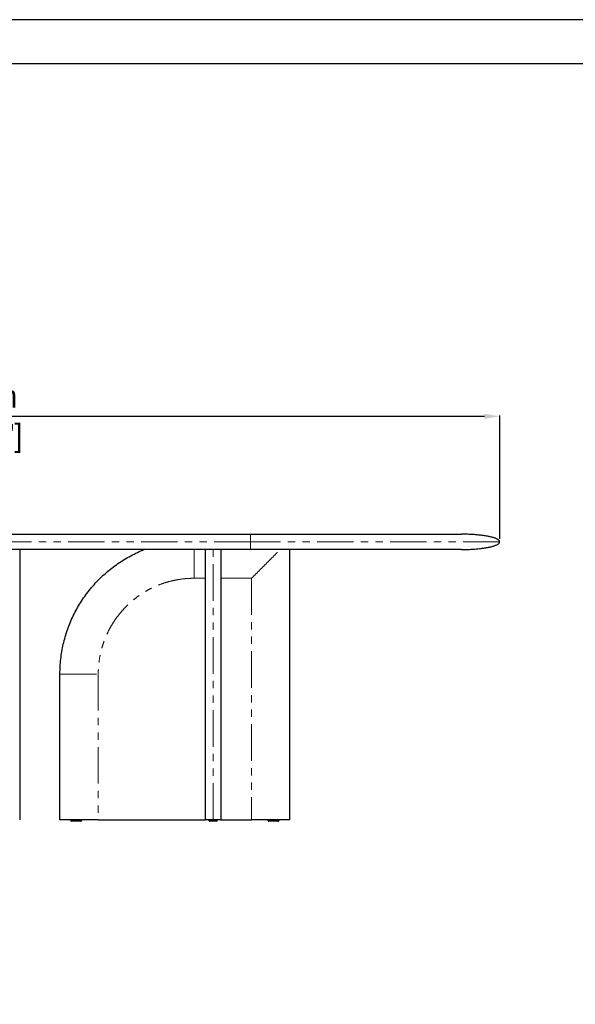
# Model space of a CAD drawing. Header units: millimetres. Extents: x -590 to 14136, y -480 to 15138.
# Tile 24 of 27: x 9060 to 10510, y 12568 to 15138. Entities that reach past the tile are written whole.
import ezdxf

# ---------------------------------------------------------------- set-up
doc = ezdxf.new("R2010")
doc.units = ezdxf.units.MM
doc.header["$LTSCALE"] = 15
doc.header["$PDSIZE"] = -1
doc.linetypes.add('SLD-Phantom', pattern=[12.7, 6.35, -1.27, 1.27, -1.27, 1.27, -1.27])
doc.linetypes.add('SLD-Solid', pattern=[0])
doc.layers.add('QUOTE', color=8, linetype='Continuous')
doc.styles.get("Standard").update_dxf_attribs({"font": 'GOTHIC.TTF'})
doc.dimstyles.new('Prodotti USA', dxfattribs={"dimtxt": 58, "dimasz": 40, "dimexe": 2, "dimexo": 8, "dimgap": 20, "dimtad": 1, "dimzin": 12, "dimtxsty": 'Standard', "dimcen": 2.5, "dimclrd": 252, "dimclre": 252, "dimclrt": 252, "dimadec": 0, "dimazin": 3, "dimtfac": 1, "dimtmove": 0, "dimatfit": 3, "dimfxl": 1, "dimarcsym": 0})

# ---------------------------------------------------------------- blocks, each defined once
blk = doc.blocks.new('*D42')
at = {"layer": 'Defpoints', "color": 0, "transparency": 16777216}
for p in [(10312.7, 14102.5), (7512.7, 13774.9), (10312.7, 13774.9)]:
    blk.add_point(p, dxfattribs=at)
at = {"layer": 'QUOTE', "color": 252, "lineweight": -2, "transparency": 16777216}
for p, q in [((7512.7, 13782.9), (7512.7, 14104.5)), ((7552.7, 14102.5), (10272.7, 14102.5)), ((10312.7, 13782.9), (10312.7, 14104.5))]:
    blk.add_line(p, q, dxfattribs=at)
at = {"layer": 'QUOTE', "color": 252, "transparency": 16777216}
for points in [[(7552.7, 14109.2), (7552.7, 14095.8), (7512.7, 14102.5)], [(10272.7, 14109.2), (10272.7, 14095.8), (10312.7, 14102.5)]]:
    blk.add_solid(points, dxfattribs=at)
at = {"layer": 'QUOTE', "color": 252, "lineweight": 5, "transparency": 16777216, "char_height": 58, "attachment_point": 2}
for s, insert in [('2800mm', (8903, 14183.4)), ('[110 1/4"]', (8903, 14082.5))]:
    blk.add_mtext(s, dxfattribs=dict(at, insert=insert))

msp = doc.modelspace()

# ---------------------------------------------------------------- linework, layer by layer
at = {"color": 7, "linetype": 'SLD-Solid', "lineweight": 25}
for p, q in [((8162.653, 13794.879), (9662.653, 13794.879)), ((9662.653, 13754.879), (8162.653, 13754.879)), ((9060.153, 13754.879), (9060.153, 13049.879)), ((9545.153, 13049.879), (9545.153, 13754.879)), ((9585.153, 13754.879), (9585.153, 13049.879)), ((9765.153, 13049.879), (9765.153, 13754.879)), ((9165.153, 13049.879), (9165.153, 13429.879)), ((9192.653, 13049.879), (9192.653, 13048.879)), ((9222.653, 13048.879), (9222.653, 13049.879)), ((9265.153, 13049.879), (9544.978, 13049.879)), ((9553.653, 13049.879), (9553.653, 13048.879)), ((9576.653, 13048.879), (9576.653, 13049.879)), ((9585.328, 13049.879), (9665.153, 13049.879)), ((9765.153, 13049.879), (9665.153, 13049.879)), ((9707.653, 13049.879), (9707.653, 13048.879)), ((9737.653, 13048.879), (9737.653, 13049.879))]:
    msp.add_line(p, q, dxfattribs=at)
at = {"color": 8, "linetype": 'SLD-Phantom', "lineweight": 18}
for p, q in [((9662.653, 13774.879), (8162.653, 13774.879)), ((9565.153, 13049.879), (9565.153, 13754.879)), ((9545.153, 13679.879), (9515.153, 13679.879)), ((9665.153, 13679.879), (9585.153, 13679.879)), ((9665.153, 13679.879), (9665.153, 13049.879)), ((9265.153, 13429.879), (9265.153, 13049.879))]:
    msp.add_line(p, q, dxfattribs=at)
msp.add_lwpolyline([(6996.074, 15022.867), (13910.585, 15022.867), (13910.585, 10065.67), (6996.074, 10065.67)], close=True)
at = {"color": 7, "linetype": 'SLD-Solid', "lineweight": 25}
for centre, start, end in [((9195.653, 13048.879), 180.028248, 270.000406), ((9219.653, 13048.879), 270, 359.981129), ((9556.653, 13048.879), 179.997765, 270.00001), ((9573.653, 13048.879), 270, 359.968199), ((9710.653, 13048.879), 179.981129, 270), ((9734.653, 13048.879), 269.999594, 0.028368)]:
    msp.add_arc(centre, 3, start, end, dxfattribs=at)
for points, knots in [([(9662.653, 13794.879), (9663.438, 13794.879), (9665.007, 13794.879), (9667.361, 13794.879), (9669.714, 13794.879), (9672.066, 13794.879), (9674.416, 13794.879), (9676.766, 13794.879), (9679.115, 13794.879), (9681.463, 13794.879), (9683.81, 13794.879), (9686.156, 13794.879), (9688.501, 13794.879), (9690.845, 13794.879), (9693.188, 13794.879), (9695.529, 13794.879), (9697.87, 13794.879), (9700.21, 13794.879), (9702.549, 13794.879), (9704.887, 13794.879), (9707.225, 13794.879), (9709.561, 13794.879), (9711.896, 13794.879), (9714.23, 13794.879), (9716.563, 13794.879), (9718.895, 13794.879), (9721.226, 13794.879), (9723.556, 13794.879), (9725.885, 13794.879), (9728.214, 13794.879), (9730.541, 13794.879), (9732.867, 13794.879), (9735.192, 13794.879), (9737.517, 13794.879), (9739.84, 13794.879), (9742.162, 13794.879), (9744.484, 13794.879), (9746.804, 13794.879), (9749.123, 13794.879), (9751.442, 13794.879), (9753.759, 13794.879), (9756.075, 13794.879), (9758.391, 13794.879), (9760.705, 13794.879), (9763.019, 13794.879), (9765.331, 13794.879), (9767.643, 13794.879), (9778.023, 13794.879), (9796.357, 13794.879), (9822.375, 13794.879), (9848.008, 13794.879), (9873.213, 13794.879), (9897.914, 13794.879), (9922.028, 13794.879), (9945.516, 13794.879), (9970.87, 13794.879), (9997.715, 13794.879), (10025.556, 13794.879), (10051.837, 13794.879), (10076.465, 13794.879), (10099.314, 13794.879), (10118.54, 13794.879), (10134.602, 13794.879), (10147.911, 13794.879), (10160.046, 13794.879), (10170.989, 13794.879), (10180.718, 13794.879), (10189.188, 13794.879), (10196.386, 13794.879), (10200.671, 13794.879), (10202.99, 13794.879), (10203.849, 13794.879), (10204.668, 13794.879), (10205.448, 13794.879), (10206.187, 13794.879), (10206.886, 13794.879), (10207.545, 13794.879), (10208.165, 13794.879), (10208.744, 13794.879), (10209.283, 13794.879), (10209.783, 13794.879), (10210.242, 13794.879), (10210.662, 13794.879), (10211.041, 13794.879), (10211.381, 13794.879), (10211.681, 13794.879), (10211.94, 13794.879), (10212.16, 13794.879), (10212.34, 13794.879), (10212.48, 13794.879), (10212.579, 13794.879), (10212.641, 13794.879), (10212.649, 13794.879), (10212.653, 13794.879)], [0, 0, 0, 0, 0.0027258, 0.00545051, 0.00817418, 0.01089686, 0.0136186, 0.01633945, 0.01905946, 0.02177867, 0.02449714, 0.02721492, 0.02993205, 0.03264859, 0.03536459, 0.03808009, 0.04079514, 0.04350979, 0.0462241, 0.04893812, 0.05165188, 0.05436545, 0.05707887, 0.0597922, 0.06250547, 0.06521875, 0.06793208, 0.07064551, 0.07335909, 0.07607287, 0.0787869, 0.08150123, 0.08421592, 0.086931, 0.08964653, 0.09236255, 0.09507913, 0.09779631, 0.10051413, 0.10323265, 0.10595191, 0.10867197, 0.11139288, 0.11411468, 0.11683743, 0.11956116, 0.12228595, 0.12501182, 0.15629878, 0.18751063, 0.21872291, 0.25001118, 0.28129815, 0.31250999, 0.34372227, 0.37501054, 0.41670283, 0.45830631, 0.50000014, 0.54169243, 0.5832959, 0.62498974, 0.6562767, 0.68748855, 0.71870083, 0.7499891, 0.78127607, 0.81248791, 0.84370019, 0.87498846, 0.88043889, 0.88588516, 0.89132768, 0.89676684, 0.90220303, 0.90763665, 0.9130681, 0.91849777, 0.92392606, 0.92935337, 0.93478009, 0.94020663, 0.94563339, 0.95106075, 0.95648912, 0.9619189, 0.96735047, 0.97278425, 0.97822063, 0.98366, 0.98910275, 0.99454929, 1, 1, 1, 1]), ([(10312.653, 13774.879), (10312.579, 13775.448), (10312.43, 13776.583), (10311.475, 13778.021), (10310.358, 13779.187), (10308.826, 13780.41), (10306.829, 13781.655), (10304.226, 13782.953), (10301.298, 13784.168), (10298.014, 13785.325), (10292.768, 13786.918), (10285.363, 13788.697), (10275.801, 13790.455), (10265.549, 13791.912), (10255.117, 13793.036), (10244.964, 13793.843), (10236.673, 13794.313), (10230.108, 13794.581), (10225.947, 13794.706), (10222.728, 13794.779), (10220.058, 13794.827), (10216.627, 13794.869), (10214.066, 13794.875), (10212.653, 13794.879)], [0, 0, 0, 0, 0.01620884, 0.03229152, 0.0480633, 0.06238512, 0.08812671, 0.115132, 0.14538031, 0.17862845, 0.214557, 0.30196863, 0.39598096, 0.4921723, 0.59770246, 0.69565143, 0.78306749, 0.83489477, 0.88334941, 0.90197589, 0.92685253, 0.95963587, 1, 1, 1, 1]), ([(10212.653, 13754.879), (10213.922, 13754.881), (10216.134, 13754.886), (10218.984, 13754.917), (10221.161, 13754.95), (10223.008, 13754.985), (10224.848, 13755.027), (10226.74, 13755.077), (10229.88, 13755.172), (10234.359, 13755.344), (10240.665, 13755.663), (10247.769, 13756.128), (10255.713, 13756.798), (10264.472, 13757.73), (10273.821, 13758.993), (10283.373, 13760.657), (10290.979, 13762.378), (10296.571, 13763.97), (10300.313, 13765.217), (10303.656, 13766.542), (10306.741, 13768.036), (10309.095, 13769.506), (10310.776, 13770.962), (10311.78, 13772.153), (10312.504, 13773.463), (10312.604, 13774.413), (10312.653, 13774.879)], [0, 0, 0, 0, 0.036243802, 0.063186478, 0.081417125, 0.098430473, 0.1159523, 0.133979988, 0.15250321, 0.205697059, 0.26199736, 0.332853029, 0.409029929, 0.489702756, 0.584436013, 0.678464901, 0.766562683, 0.807047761, 0.844480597, 0.87920286, 0.909658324, 0.942341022, 0.958126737, 0.972955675, 0.986751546, 1, 1, 1, 1]), ([(9165.153, 13429.879), (9165.26, 13436.424), (9165.475, 13449.515), (9167.199, 13469.088), (9169.935, 13488.536), (9173.772, 13507.8), (9178.67, 13526.82), (9184.625, 13545.537), (9191.623, 13563.889), (9199.652, 13581.815), (9208.677, 13599.261), (9218.662, 13616.176), (9229.575, 13632.508), (9241.381, 13648.206), (9254.045, 13663.22), (9267.534, 13677.498), (9281.812, 13690.987), (9296.826, 13703.651), (9312.524, 13715.457), (9328.856, 13726.369), (9345.77, 13736.356), (9363.218, 13745.375), (9376.49, 13751.338), (9383.903, 13754.334), (9385.25, 13754.879)], [0, 0, 0, 0, 0.04712703, 0.09424974, 0.14137077, 0.18849069, 0.23560938, 0.28272735, 0.32984717, 0.37696796, 0.42408825, 0.47120962, 0.51833159, 0.56545296, 0.61257325, 0.65969404, 0.70681483, 0.75393511, 0.80105649, 0.84817846, 0.89529983, 0.94242012, 0.98954091, 1, 1, 1, 1]), ([(10212.653, 13754.879), (10212.652, 13754.879), (10212.65, 13754.879), (10212.635, 13754.879), (10212.61, 13754.879), (10212.575, 13754.879), (10212.53, 13754.879), (10212.475, 13754.879), (10212.41, 13754.879), (10212.335, 13754.879), (10212.25, 13754.879), (10212.155, 13754.879), (10212.05, 13754.879), (10211.936, 13754.879), (10211.811, 13754.879), (10211.676, 13754.879), (10211.531, 13754.879), (10211.376, 13754.879), (10211.211, 13754.879), (10211.037, 13754.879), (10210.852, 13754.879), (10210.657, 13754.879), (10210.452, 13754.879), (10210.237, 13754.879), (10210.013, 13754.879), (10209.778, 13754.879), (10209.533, 13754.879), (10209.279, 13754.879), (10209.014, 13754.879), (10208.739, 13754.879), (10208.454, 13754.879), (10208.16, 13754.879), (10207.855, 13754.879), (10207.54, 13754.879), (10207.216, 13754.879), (10206.881, 13754.879), (10206.537, 13754.879), (10206.182, 13754.879), (10205.817, 13754.879), (10205.443, 13754.879), (10205.058, 13754.879), (10204.664, 13754.879), (10204.259, 13754.879), (10203.845, 13754.879), (10203.42, 13754.879), (10202.985, 13754.879), (10202.541, 13754.879), (10200.499, 13754.879), (10196.386, 13754.879), (10189.189, 13754.879), (10180.718, 13754.879), (10170.99, 13754.879), (10160.046, 13754.879), (10147.911, 13754.879), (10134.602, 13754.879), (10118.54, 13754.879), (10099.314, 13754.879), (10076.465, 13754.879), (10051.838, 13754.879), (10025.557, 13754.879), (9997.715, 13754.879), (9970.871, 13754.879), (9945.516, 13754.879), (9922.029, 13754.879), (9897.915, 13754.879), (9873.213, 13754.879), (9848.008, 13754.879), (9822.376, 13754.879), (9796.358, 13754.879), (9777.257, 13754.879), (9765.333, 13754.879), (9760.707, 13754.879), (9756.077, 13754.879), (9751.444, 13754.879), (9746.806, 13754.879), (9742.164, 13754.879), (9737.518, 13754.879), (9732.869, 13754.879), (9728.215, 13754.879), (9723.558, 13754.879), (9718.896, 13754.879), (9714.231, 13754.879), (9709.562, 13754.879), (9704.888, 13754.879), (9700.211, 13754.879), (9695.53, 13754.879), (9690.845, 13754.879), (9686.156, 13754.879), (9681.463, 13754.879), (9676.766, 13754.879), (9672.065, 13754.879), (9667.36, 13754.879), (9664.223, 13754.879), (9662.653, 13754.879)], [0, 0, 0, 0, 0.00272576, 0.00545044, 0.00817407, 0.01089672, 0.01361843, 0.01633925, 0.01905923, 0.02177842, 0.02449687, 0.02721463, 0.02993174, 0.03264826, 0.03536424, 0.03807972, 0.04079476, 0.0435094, 0.0462237, 0.04893771, 0.05165147, 0.05436503, 0.05707845, 0.05979177, 0.06250504, 0.06521832, 0.06793165, 0.07064508, 0.07335867, 0.07607246, 0.0787865, 0.08150084, 0.08421554, 0.08693063, 0.08964618, 0.09236222, 0.09507882, 0.09779601, 0.10051386, 0.1032324, 0.10595169, 0.10867178, 0.11139272, 0.11411455, 0.11683732, 0.1195611, 0.12228591, 0.12501182, 0.15629879, 0.18751063, 0.21872291, 0.25001118, 0.28129815, 0.31250999, 0.34372227, 0.37501055, 0.41670283, 0.45830631, 0.50000014, 0.54169243, 0.5832959, 0.62498973, 0.6562767, 0.68748855, 0.71870083, 0.7499891, 0.78127606, 0.81248791, 0.84370019, 0.87498846, 0.88043895, 0.8858853, 0.89132787, 0.89676708, 0.90220332, 0.90763698, 0.91306846, 0.91849816, 0.92392647, 0.92935379, 0.93478053, 0.94020707, 0.94563381, 0.95106116, 0.95648951, 0.96191926, 0.96735081, 0.97278455, 0.97822088, 0.98366019, 0.98910289, 0.99454936, 1, 1, 1, 1]), ([(9265.153, 13049.879), (9259.981, 13049.879), (9249.852, 13049.879), (9238.47, 13049.879), (9231.017, 13049.879), (9227.28, 13049.879), (9223.587, 13049.879), (9219.94, 13049.879), (9216.338, 13049.879), (9212.557, 13049.879), (9208.637, 13049.879), (9204.618, 13049.879), (9200.762, 13049.879), (9197.07, 13049.879), (9193.541, 13049.879), (9190.176, 13049.879), (9186.654, 13049.879), (9183.05, 13049.879), (9180.235, 13049.879), (9178.464, 13049.879), (9177.608, 13049.879), (9176.778, 13049.879), (9175.974, 13049.879), (9175.196, 13049.879), (9173.294, 13049.879), (9170.609, 13049.879), (9167.595, 13049.879), (9165.913, 13049.879), (9165.242, 13049.879), (9165.182, 13049.879), (9165.153, 13049.879)], [0, 0, 0, 0, 0.14770617, 0.28929626, 0.32538953, 0.36107704, 0.39636197, 0.43124758, 0.46573726, 0.49983451, 0.53998456, 0.57863989, 0.61580893, 0.6515012, 0.6857274, 0.71849971, 0.74983198, 0.78911407, 0.82505551, 0.83392486, 0.84257066, 0.85099434, 0.85919748, 0.86718176, 0.87494902, 0.91817274, 0.95215415, 0.97834338, 0.98946555, 1, 1, 1, 1]), ([(9219.653, 13045.879), (9219.648, 13045.879), (9219.625, 13045.879), (9219.158, 13045.879), (9217.657, 13045.879), (9215.361, 13045.879), (9212.659, 13045.879), (9210.047, 13045.879), (9207.488, 13045.879), (9205.06, 13045.879), (9202.704, 13045.879), (9200.136, 13045.879), (9197.789, 13045.879), (9196.202, 13045.879), (9195.691, 13045.879), (9195.661, 13045.879), (9195.653, 13045.879)], [0, 0, 0, 0, 0.01562482, 0.07948928, 0.15719717, 0.25754584, 0.34341013, 0.42941531, 0.50507333, 0.5807293, 0.65495449, 0.72910349, 0.83828929, 0.91830989, 0.97984081, 1, 1, 1, 1]), ([(9565.153, 13049.879), (9564.781, 13049.879), (9564.016, 13049.879), (9562.443, 13049.879), (9561.157, 13049.879), (9560.084, 13049.879), (9559.388, 13049.879), (9558.699, 13049.879), (9558.015, 13049.879), (9557.338, 13049.879), (9556.21, 13049.879), (9554.744, 13049.879), (9553.195, 13049.879), (9551.886, 13049.879), (9550.781, 13049.879), (9549.797, 13049.879), (9548.895, 13049.879), (9547.638, 13049.879), (9546.332, 13049.879), (9545.329, 13049.879), (9545.213, 13049.879), (9545.153, 13049.879)], [0, 0, 0, 0, 0.01059816, 0.02179452, 0.04819679, 0.05868106, 0.07011749, 0.08255763, 0.09604148, 0.11060046, 0.12625954, 0.17486451, 0.23113559, 0.2828736, 0.33240925, 0.38519767, 0.44127557, 0.50067356, 0.65869074, 0.82504148, 1, 1, 1, 1]), ([(9565.153, 13045.879), (9564.607, 13045.879), (9563.22, 13045.879), (9561.163, 13045.879), (9559.471, 13045.879), (9558.282, 13045.879), (9557.399, 13045.879), (9556.775, 13045.879), (9556.696, 13045.879), (9556.657, 13045.879)], [0, 0, 0, 0, 0.10106474, 0.25690266, 0.42068689, 0.54464624, 0.66875572, 0.83599694, 1, 1, 1, 1]), ([(9585.153, 13049.879), (9585.111, 13049.879), (9585.027, 13049.879), (9584.481, 13049.879), (9583.971, 13049.879), (9583.68, 13049.879), (9583.357, 13049.879), (9583.002, 13049.879), (9582.616, 13049.879), (9582.171, 13049.879), (9581.663, 13049.879), (9581.084, 13049.879), (9580.469, 13049.879), (9579.816, 13049.879), (9579.127, 13049.879), (9578.4, 13049.879), (9577.561, 13049.879), (9576.597, 13049.879), (9575.73, 13049.879), (9575.126, 13049.879), (9574.822, 13049.879), (9574.515, 13049.879), (9574.205, 13049.879), (9573.891, 13049.879), (9573.089, 13049.879), (9571.791, 13049.879), (9569.752, 13049.879), (9567.846, 13049.879), (9566.283, 13049.879), (9565.523, 13049.879), (9565.153, 13049.879)], [0, 0, 0, 0, 0.14770617, 0.28929626, 0.32538953, 0.36107704, 0.39636197, 0.43124758, 0.46573726, 0.49983451, 0.53998456, 0.57863989, 0.61580893, 0.6515012, 0.6857274, 0.71849971, 0.74983198, 0.78911407, 0.82505551, 0.83392486, 0.84257066, 0.85099434, 0.85919748, 0.86718176, 0.87494902, 0.91817274, 0.95215415, 0.97834338, 0.98946555, 1, 1, 1, 1]), ([(9573.652, 13045.879), (9573.609, 13045.879), (9573.525, 13045.879), (9572.944, 13045.879), (9571.88, 13045.879), (9570.191, 13045.879), (9567.954, 13045.879), (9566.25, 13045.879), (9565.37, 13045.879), (9565.153, 13045.879)], [0, 0, 0, 0, 0.15286299, 0.30283509, 0.45265325, 0.6732633, 0.83494502, 0.95926833, 1, 1, 1, 1]), ([(9734.653, 13045.879), (9734.607, 13045.879), (9734.488, 13045.879), (9733.375, 13045.879), (9731.66, 13045.879), (9729.773, 13045.879), (9727.714, 13045.879), (9725.304, 13045.879), (9722.023, 13045.879), (9718.904, 13045.879), (9716.153, 13045.879), (9713.973, 13045.879), (9712.141, 13045.879), (9710.881, 13045.879), (9710.729, 13045.879), (9710.653, 13045.879)], [0, 0, 0, 0, 0.050553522, 0.1285051, 0.210431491, 0.272437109, 0.334517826, 0.418173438, 0.501882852, 0.639197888, 0.706277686, 0.773273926, 0.870327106, 0.935015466, 1, 1, 1, 1])]:
    msp.add_open_spline(points, degree=3, knots=knots, dxfattribs=at)
at = {"color": 8, "linetype": 'SLD-Phantom', "lineweight": 18}
for points, knots in [([(9662.653, 13794.879), (9662.653, 13794.879), (9662.653, 13794.774), (9662.653, 13794.316), (9662.653, 13793.962), (9662.653, 13792.987), (9662.653, 13792.366), (9662.653, 13790.871), (9662.653, 13789.997), (9662.653, 13788.533), (9662.653, 13788.019), (9662.653, 13786.95), (9662.653, 13786.395), (9662.653, 13785.251), (9662.653, 13784.663), (9662.653, 13783.466), (9662.653, 13782.856), (9662.653, 13781.625), (9662.653, 13781.004), (9662.653, 13779.76), (9662.653, 13779.137), (9662.653, 13777.28), (9662.653, 13776.057), (9662.653, 13774.879)], [0, 0, 0, 0, 0.125, 0.125, 0.25, 0.25, 0.375, 0.375, 0.5, 0.5, 0.5625, 0.5625, 0.625, 0.625, 0.6875, 0.6875, 0.75, 0.75, 0.8125, 0.8125, 0.875, 0.875, 1, 1, 1, 1]), ([(9662.653, 13774.879), (9662.653, 13773.7), (9662.653, 13772.478), (9662.653, 13770.62), (9662.653, 13769.998), (9662.653, 13768.754), (9662.653, 13768.132), (9662.653, 13766.901), (9662.653, 13766.292), (9662.653, 13765.094), (9662.653, 13764.506), (9662.653, 13763.363), (9662.653, 13762.807), (9662.653, 13761.738), (9662.653, 13761.225), (9662.653, 13759.76), (9662.653, 13758.886), (9662.653, 13757.391), (9662.653, 13756.77), (9662.653, 13755.796), (9662.653, 13755.442), (9662.653, 13754.984), (9662.653, 13754.879), (9662.653, 13754.879)], [0, 0, 0, 0, 0.125, 0.125, 0.1875, 0.1875, 0.25, 0.25, 0.3125, 0.3125, 0.375, 0.375, 0.4375, 0.4375, 0.5, 0.5, 0.625, 0.625, 0.75, 0.75, 0.875, 0.875, 1, 1, 1, 1]), ([(10312.653, 13774.879), (10312.653, 13774.879), (10308.463, 13774.879), (10291.864, 13774.879), (10279.455, 13774.879), (10246.894, 13774.879), (10226.744, 13774.879), (10179.473, 13774.879), (10152.354, 13774.879), (10092.19, 13774.879), (10059.146, 13774.879), (9988.401, 13774.879), (9950.701, 13774.879), (9872.093, 13774.879), (9831.187, 13774.879), (9747.737, 13774.879), (9705.196, 13774.879), (9662.653, 13774.879)], [0, 0, 0, 0, 0.125, 0.125, 0.25, 0.25, 0.375, 0.375, 0.5, 0.5, 0.625, 0.625, 0.75, 0.75, 0.875, 0.875, 1, 1, 1, 1]), ([(9515.153, 13754.879), (9515.153, 13753.45), (9515.153, 13749.1), (9515.153, 13741.518), (9515.153, 13731.959), (9515.153, 13721.83), (9515.153, 13711.359), (9515.153, 13700.768), (9515.153, 13690.262), (9515.153, 13683.309), (9515.153, 13679.879)], [0, 0, 0, 0, 0.05813183, 0.17704592, 0.30588025, 0.4418565, 0.58202942, 0.72349945, 0.86359391, 1, 1, 1, 1]), ([(9665.153, 13679.879), (9665.186, 13679.912), (9670.683, 13685.409), (9681.644, 13696.37), (9698.006, 13712.732), (9714.323, 13729.049), (9728.38, 13743.106), (9736.959, 13751.685), (9740.153, 13754.879)], [0, 0, 0, 0, 0.00132945, 0.21923952, 0.43714593, 0.65422427, 0.87127194, 1, 1, 1, 1]), ([(9515.153, 13679.879), (9509.706, 13679.776), (9498.813, 13679.57), (9482.521, 13677.899), (9466.348, 13675.236), (9450.381, 13671.517), (9434.714, 13666.772), (9419.414, 13661.013), (9404.524, 13654.267), (9390.089, 13646.544), (9376.171, 13637.88), (9362.841, 13628.338), (9350.182, 13617.957), (9338.251, 13606.782), (9327.075, 13594.85), (9316.695, 13582.192), (9307.152, 13568.861), (9298.488, 13554.944), (9290.765, 13540.509), (9284.019, 13525.618), (9278.26, 13510.319), (9273.515, 13494.651), (9269.795, 13478.685), (9267.133, 13462.511), (9265.462, 13446.219), (9265.256, 13435.326), (9265.153, 13429.879)], [0, 0, 0, 0, 0.04161108, 0.08321987, 0.12500557, 0.16678511, 0.20839023, 0.2500001, 0.29160595, 0.33321287, 0.37500004, 0.41678386, 0.45839078, 0.49999999, 0.54160584, 0.58321276, 0.62499994, 0.66678376, 0.70839068, 0.74999988, 0.79160639, 0.83321151, 0.87499441, 0.91677845, 0.95838724, 1, 1, 1, 1]), ([(9165.153, 13429.879), (9165.173, 13429.879), (9165.214, 13429.879), (9165.678, 13429.879), (9166.891, 13429.879), (9169.182, 13429.879), (9172.399, 13429.879), (9176.578, 13429.879), (9181.713, 13429.879), (9187.766, 13429.879), (9195.045, 13429.879), (9203.513, 13429.879), (9213.073, 13429.879), (9223.202, 13429.879), (9233.672, 13429.879), (9244.263, 13429.879), (9254.77, 13429.879), (9261.723, 13429.879), (9265.153, 13429.879)], [0, 0, 0, 0, 0.00854233, 0.01764044, 0.0389185, 0.06630605, 0.10122303, 0.14439069, 0.19601688, 0.25588822, 0.32342646, 0.40884619, 0.50139194, 0.59906797, 0.69975859, 0.80138096, 0.90201522, 1, 1, 1, 1]), ([(9192.653, 13048.879), (9192.664, 13048.879), (9192.709, 13048.879), (9193.432, 13048.879), (9195.128, 13048.879), (9197.158, 13048.879), (9199.243, 13048.879), (9201.733, 13048.879), (9204.544, 13048.879), (9207.447, 13048.879), (9210.476, 13048.879), (9213.619, 13048.879), (9216.315, 13048.879), (9218.42, 13048.879), (9220.307, 13048.879), (9221.952, 13048.879), (9222.612, 13048.879), (9222.646, 13048.879), (9222.653, 13048.879)], [0, 0, 0, 0, 0.02362367, 0.09404532, 0.17949001, 0.2327988, 0.28759535, 0.35587991, 0.42610172, 0.49460635, 0.56465034, 0.64353962, 0.72527444, 0.7746551, 0.8251566, 0.90840824, 0.98168035, 1, 1, 1, 1]), ([(9553.658, 13048.879), (9553.703, 13048.879), (9553.796, 13048.879), (9554.544, 13048.879), (9555.628, 13048.879), (9557.203, 13048.879), (9559.518, 13048.879), (9562.43, 13048.879), (9564.332, 13048.879), (9565.153, 13048.879)], [0, 0, 0, 0, 0.14884585, 0.30517635, 0.42257194, 0.5428233, 0.7270801, 0.88227118, 1, 1, 1, 1]), ([(9565.153, 13048.879), (9565.482, 13048.879), (9566.79, 13048.879), (9569.235, 13048.879), (9571.66, 13048.879), (9573.445, 13048.879), (9574.753, 13048.879), (9575.81, 13048.879), (9576.448, 13048.879), (9576.713, 13048.879), (9576.643, 13048.879), (9576.637, 13048.879)], [0, 0, 0, 0, 0.04724442, 0.18807899, 0.3589578, 0.46556879, 0.57515512, 0.71171579, 0.8521507, 0.98915149, 1, 1, 1, 1]), ([(9707.653, 13048.879), (9707.764, 13048.879), (9707.979, 13048.879), (9709.369, 13048.879), (9710.937, 13048.879), (9712.694, 13048.879), (9714.848, 13048.879), (9717.334, 13048.879), (9719.94, 13048.879), (9722.756, 13048.879), (9725.791, 13048.879), (9728.677, 13048.879), (9731.199, 13048.879), (9733.69, 13048.879), (9735.955, 13048.879), (9737.426, 13048.879), (9737.585, 13048.879), (9737.653, 13048.879)], [0, 0, 0, 0, 0.07529057, 0.14610122, 0.19479734, 0.24486139, 0.30760051, 0.37210187, 0.43472339, 0.49857581, 0.57452115, 0.65266836, 0.7113526, 0.77146441, 0.86357155, 0.94114917, 1, 1, 1, 1])]:
    msp.add_open_spline(points, degree=3, knots=knots, dxfattribs=at)
at = {"layer": 'Defpoints'}
msp.add_lwpolyline([(14135.617, 9931.603), (14135.617, 15137.519), (6772.964, 15137.519), (6772.964, 9931.603)], close=True, dxfattribs=at)

# ---------------------------------------------------------------- dimensions: what is measured, and where the dimension line sits
at = {"layer": 'QUOTE', "lineweight": 5}
dim = msp.add_linear_dim(base=(10312.653, 14102.486), p1=(7512.653, 13774.879), p2=(10312.653, 13774.879), dimstyle='Prodotti USA', override={"dimpost": 'mm\\X'}, dxfattribs=at)
dim.commit()
dim.dimension.update_dxf_attribs({"geometry": '*D42', "text_midpoint": (8902.976, 14102.486), "dimtype": 160})

doc.saveas('drawing.dxf')
